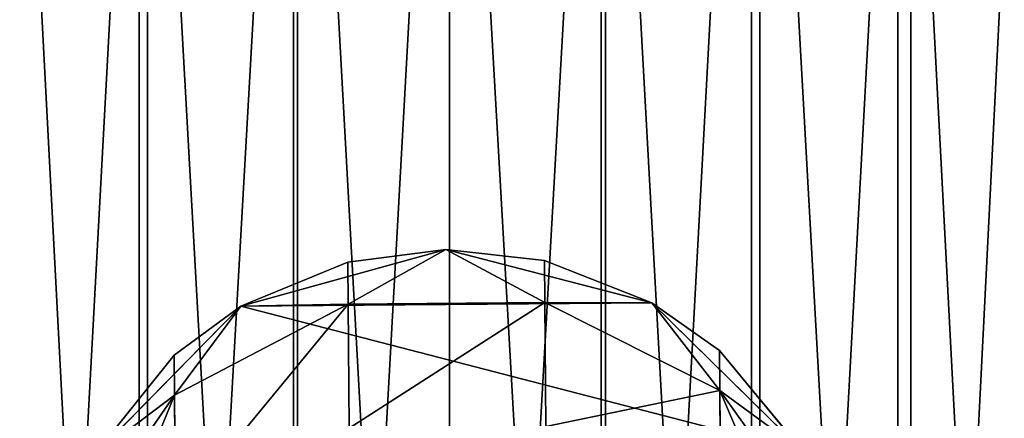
# Model space of a CAD drawing. Extents: x 0 to 196, y 0 to 405.
# Tile 239 of 256: x 86.29 to 100.67, y 348.71 to 354.53. Entities that reach past the tile are written whole.
import ezdxf

# ---------------------------------------------------------------- set-up
doc = ezdxf.new("R2010")
doc.units = 0
doc.header["$LTSCALE"] = 25.4
doc.layers.get('0').update_dxf_attribs({"color": 13, "linetype": 'CONTINUOUS'})

# ---------------------------------------------------------------- blocks, each defined once
blk = doc.blocks.new('DISK-I-7645_STL')
at = {"color": 250}
for p, q in [((366.867, 9.311, 189.255), (369.197, 7.699, 189.724)), ((366.867, 9.311, 189.255), (369.197, 7.699, 189.724)), ((368.281, 8.908, -5.142), (370.495, 6.731, -5.142)), ((369.197, 7.699, 189.724), (368.281, 8.908, 183.88)), ((369.782, 7.704, 183.88), (368.281, 8.908, 183.88)), ((369.197, 7.699, 189.724), (368.281, 8.908, 183.88)), ((368.281, 8.908, -5.142), (370.495, 6.731, -5.142)), ((368.281, 8.908, -5.142), (369.782, 7.704, 183.88)), ((368.281, 8.908, -5.142), (369.782, 7.704, 183.88)), ((369.782, 7.704, 183.88), (368.281, 8.908, 183.88)), ((425.325, 8.217, 71.647), (345.325, 8.217, 71.647)), ((425.325, 8.217, 71.647), (345.325, 8.217, 71.647)), ((345.325, 8.094, 69.629), (425.325, 8.094, 69.629)), ((345.325, 8.094, 69.629), (425.325, 8.094, 69.629)), ((367.466, 7.684, 195.335), (369.197, 7.699, 189.724)), ((367.466, 7.684, 195.335), (369.197, 7.699, 189.724)), ((369.782, 7.704, 183.88), (369.197, 7.699, 189.724)), ((369.782, 7.704, 183.88), (369.197, 7.699, 189.724)), ((370.495, 6.731, 183.88), (369.197, 7.699, 189.724)), ((369.197, 7.699, 189.724), (370.527, 5.167, 189.988)), ((370.495, 6.731, 183.88), (369.197, 7.699, 189.724)), ((369.197, 7.699, 189.724), (370.527, 5.167, 189.988)), ((370.495, 6.731, 183.88), (369.782, 7.704, 183.88)), ((370.495, 6.731, -5.142), (369.782, 7.704, 183.88)), ((370.495, 6.731, 183.88), (369.782, 7.704, 183.88)), ((370.495, 6.731, -5.142), (369.782, 7.704, 183.88)), ((370.495, 6.731, -5.142), (371.324, 3.738, -5.142)), ((370.527, 5.167, 189.988), (370.495, 6.731, 183.88)), ((371.138, 5.172, 183.88), (370.495, 6.731, 183.88)), ((370.527, 5.167, 189.988), (370.495, 6.731, 183.88)), ((371.138, 5.172, 183.88), (370.495, 6.731, 183.88)), ((371.138, 5.172, 183.88), (370.495, 6.731, -5.142)), ((370.495, 6.731, -5.142), (370.495, 6.731, 183.88)), ((371.138, 5.172, 183.88), (370.495, 6.731, -5.142)), ((370.495, 6.731, -5.142), (371.324, 3.738, -5.142)), ((370.495, 6.731, -5.142), (370.495, 6.731, 183.88)), ((425.325, 5.964, 27.223), (345.325, 5.964, 27.223)), ((425.325, 5.964, 27.223), (345.325, 5.964, 27.223)), ((345.325, 5.904, 29.228), (425.325, 5.904, 29.228)), ((345.325, 5.904, 29.228), (425.325, 5.904, 29.228)), ((368.718, 5.152, 195.854), (370.527, 5.167, 189.988)), ((368.718, 5.152, 195.854), (370.527, 5.167, 189.988)), ((371.138, 5.172, 183.88), (370.527, 5.167, 189.988)), ((371.138, 5.172, 183.88), (370.527, 5.167, 189.988)), ((371.324, 3.738, 183.88), (370.527, 5.167, 189.988)), ((370.527, 5.167, 189.988), (370.551, 2.295, 189.988)), ((371.324, 3.738, 183.88), (370.527, 5.167, 189.988)), ((370.527, 5.167, 189.988), (370.551, 2.295, 189.988)), ((371.324, 3.738, 183.88), (371.138, 5.172, 183.88)), ((371.138, 5.172, 183.88), (371.324, 3.738, -5.142)), ((371.324, 3.738, 183.88), (371.138, 5.172, 183.88)), ((371.138, 5.172, 183.88), (371.324, 3.738, -5.142)), ((371.324, 3.738, -5.142), (370.546, 0.731, -5.142)), ((371.324, 3.738, -5.142), (370.546, 0.731, -5.142)), ((370.551, 2.295, 189.988), (371.324, 3.738, 183.88)), ((370.551, 2.295, 189.988), (371.324, 3.738, 183.88)), ((371.162, 2.3, 183.88), (371.324, 3.738, 183.88)), ((371.162, 2.3, 183.88), (371.324, 3.738, 183.88)), ((371.162, 2.3, 183.88), (371.324, 3.738, -5.142)), ((371.162, 2.3, 183.88), (371.324, 3.738, -5.142)), ((371.324, 3.738, 183.88), (371.324, 3.738, -5.142)), ((371.324, 3.738, 183.88), (371.324, 3.738, -5.142)), ((425.325, 3.687, 70.108), (345.325, 3.687, 70.108)), ((425.325, 3.687, 70.108), (345.325, 3.687, 70.108)), ((425.325, 3.687, 72.108), (345.325, 3.687, 72.108)), ((425.325, 3.687, 72.108), (345.325, 3.687, 72.108)), ((370.546, 0.731, 183.88), (371.162, 2.3, 183.88)), ((371.162, 2.3, 183.88), (370.546, 0.731, -5.142)), ((371.162, 2.3, 183.88), (370.546, 0.731, -5.142)), ((370.546, 0.731, 183.88), (371.162, 2.3, 183.88)), ((371.162, 2.3, 183.88), (370.551, 2.295, 189.988)), ((371.162, 2.3, 183.88), (370.551, 2.295, 189.988)), ((368.742, 2.28, 195.854), (370.551, 2.295, 189.988)), ((368.742, 2.28, 195.854), (370.551, 2.295, 189.988)), ((370.551, 2.295, 189.988), (369.264, -0.258, 189.724)), ((370.551, 2.295, 189.988), (369.264, -0.258, 189.724)), ((370.546, 0.731, 183.88), (370.551, 2.295, 189.988)), ((370.546, 0.731, 183.88), (370.551, 2.295, 189.988)), ((345.325, 1.471, 29.228), (425.325, 1.471, 29.228)), ((345.325, 1.471, 29.228), (425.325, 1.471, 29.228)), ((425.325, 1.411, 27.223), (345.325, 1.411, 27.223)), ((425.325, 1.411, 27.223), (345.325, 1.411, 27.223)), ((370.546, 0.731, -5.142), (368.368, -1.483, -5.142)), ((370.546, 0.731, -5.142), (368.368, -1.483, -5.142)), ((369.264, -0.258, 189.724), (370.546, 0.731, 183.88)), ((369.264, -0.258, 189.724), (370.546, 0.731, 183.88)), ((369.849, -0.254, 183.88), (370.546, 0.731, 183.88)), ((370.546, 0.731, -5.142), (369.849, -0.254, 183.88)), ((369.849, -0.254, 183.88), (370.546, 0.731, 183.88)), ((370.546, 0.731, -5.142), (369.849, -0.254, 183.88)), ((370.546, 0.731, 183.88), (370.546, 0.731, -5.142)), ((370.546, 0.731, 183.88), (370.546, 0.731, -5.142)), ((369.264, -0.258, 189.724), (366.961, -1.909, 189.255)), ((369.264, -0.258, 189.724), (366.961, -1.909, 189.255)), ((367.533, -0.273, 195.335), (369.264, -0.258, 189.724)), ((367.533, -0.273, 195.335), (369.264, -0.258, 189.724)), ((368.368, -1.483, 183.88), (369.849, -0.254, 183.88)), ((369.849, -0.254, 183.88), (368.368, -1.483, -5.142)), ((369.849, -0.254, 183.88), (368.368, -1.483, -5.142)), ((368.368, -1.483, 183.88), (369.849, -0.254, 183.88)), ((368.368, -1.483, 183.88), (369.264, -0.258, 189.724)), ((368.368, -1.483, 183.88), (369.264, -0.258, 189.724)), ((369.849, -0.254, 183.88), (369.264, -0.258, 189.724)), ((369.849, -0.254, 183.88), (369.264, -0.258, 189.724)), ((345.325, -0.72, 69.629), (425.325, -0.72, 69.629)), ((345.325, -0.72, 69.629), (425.325, -0.72, 69.629)), ((425.325, -0.842, 71.647), (345.325, -0.842, 71.647)), ((425.325, -0.842, 71.647), (345.325, -0.842, 71.647)), ((345.325, -2.858, 30.181), (425.325, -2.858, 30.181)), ((345.325, -2.858, 30.181), (425.325, -2.858, 30.181)), ((425.325, -3.048, 28.14), (345.325, -3.048, 28.14)), ((425.325, -3.048, 28.14), (345.325, -3.048, 28.14))]:
    blk.add_line(p, q, dxfattribs=at)
mesh = blk.add_polyface(dxfattribs=at)
corners = [(425.325, 8.217, 71.647), (345.325, 12.56, 70.284), (345.325, 8.217, 71.647), (425.325, 12.56, 70.284)]
mesh.append_faces([[corners[k] for k in face] for face in [(0, 1, 2), (1, 0, 3)]], dxfattribs={"vtx0": -1, "color": 250})
mesh = blk.add_polyface(dxfattribs=at)
corners = [(425.325, 12.295, 68.213), (345.325, 8.094, 69.629), (345.325, 12.295, 68.213), (425.325, 8.094, 69.629)]
mesh.append_faces([[corners[k] for k in face] for face in [(0, 1, 2), (1, 0, 3)]], dxfattribs={"vtx0": -1, "color": 250})
mesh = blk.add_polyface(dxfattribs=at)
corners = [(425.325, 10.423, 28.14), (345.325, 5.964, 27.223), (345.325, 10.423, 28.14), (425.325, 5.964, 27.223)]
mesh.append_faces([[corners[k] for k in face] for face in [(0, 1, 2), (1, 0, 3)]], dxfattribs={"vtx0": -1, "color": 250})
mesh = blk.add_polyface(dxfattribs=at)
corners = [(425.325, 5.904, 29.228), (345.325, 10.233, 30.181), (345.325, 5.904, 29.228), (425.325, 10.233, 30.181)]
mesh.append_faces([[corners[k] for k in face] for face in [(0, 1, 2), (1, 0, 3)]], dxfattribs={"vtx0": -1, "color": 250})
mesh = blk.add_polyface(dxfattribs=at)
corners = [(360.103, 6.644, -5.142), (360.154, 0.644, -5.142), (359.325, 3.637, -5.142), (362.281, 8.858, -5.142), (362.368, -1.534, -5.142), (365.274, 9.687, -5.142), (365.375, -2.312, -5.142), (368.281, 8.908, -5.142), (368.368, -1.483, -5.142), (370.495, 6.731, -5.142), (370.546, 0.731, -5.142), (371.324, 3.738, -5.142)]
mesh.append_faces([[corners[k] for k in face] for face in [(0, 1, 2), (10, 9, 11)]], dxfattribs={"vtx0": -1, "color": 250})
mesh.append_faces([[corners[k] for k in face] for face in [(1, 3, 4), (4, 5, 6), (6, 7, 8), (8, 9, 10)]], dxfattribs={"vtx0": -1, "vtx1": -1, "color": 250})
mesh.append_faces([[corners[k] for k in face] for face in [(1, 0, 3), (4, 3, 5), (6, 5, 7), (8, 7, 9)]], dxfattribs={"vtx0": -1, "vtx2": -1, "color": 250})
mesh = blk.add_polyface(dxfattribs=at)
corners = [(365.275, 9.297, 194.417), (369.197, 7.699, 189.724), (366.867, 9.311, 189.255), (367.466, 7.684, 195.335)]
mesh.append_faces([[corners[k] for k in face] for face in [(0, 1, 2), (1, 0, 3)]], dxfattribs={"vtx0": -1, "color": 250})
mesh = blk.add_polyface(dxfattribs=at)
corners = [(369.197, 7.699, 189.724), (368.281, 8.908, 183.88), (366.867, 9.311, 189.255)]
mesh.append_faces([[corners[k] for k in face] for face in [(0, 1, 2)]], dxfattribs={"color": 250})
mesh = blk.add_polyface(dxfattribs=at)
corners = [(369.197, 7.699, 189.724), (369.782, 7.704, 183.88), (368.281, 8.908, 183.88)]
mesh.append_faces([[corners[k] for k in face] for face in [(0, 1, 2)]], dxfattribs={"color": 250})
mesh = blk.add_polyface(dxfattribs=at)
corners = [(369.782, 7.704, 183.88), (370.495, 6.731, -5.142), (368.281, 8.908, -5.142)]
mesh.append_faces([[corners[k] for k in face] for face in [(0, 1, 2)]], dxfattribs={"color": 250})
mesh = blk.add_polyface(dxfattribs=at)
corners = [(369.782, 7.704, 183.88), (368.281, 8.908, -5.142), (368.281, 8.908, 183.88)]
mesh.append_faces([[corners[k] for k in face] for face in [(0, 1, 2)]], dxfattribs={"color": 250})
mesh = blk.add_polyface(dxfattribs=at)
corners = [(425.325, 3.687, 72.108), (345.325, 8.217, 71.647), (345.325, 3.687, 72.108), (425.325, 8.217, 71.647)]
mesh.append_faces([[corners[k] for k in face] for face in [(0, 1, 2), (1, 0, 3)]], dxfattribs={"vtx0": -1, "color": 250})
mesh = blk.add_polyface(dxfattribs=at)
corners = [(425.325, 8.094, 69.629), (345.325, 3.687, 70.108), (345.325, 8.094, 69.629), (425.325, 3.687, 70.108)]
mesh.append_faces([[corners[k] for k in face] for face in [(0, 1, 2), (1, 0, 3)]], dxfattribs={"vtx0": -1, "color": 250})
mesh = blk.add_polyface(dxfattribs=at)
corners = [(370.527, 5.167, 189.988), (367.466, 7.684, 195.335), (368.718, 5.152, 195.854), (369.197, 7.699, 189.724)]
mesh.append_faces([[corners[k] for k in face] for face in [(0, 1, 2), (1, 0, 3)]], dxfattribs={"vtx0": -1, "color": 250})
mesh = blk.add_polyface(dxfattribs=at)
corners = [(369.782, 7.704, 183.88), (369.197, 7.699, 189.724), (370.495, 6.731, 183.88)]
mesh.append_faces([[corners[k] for k in face] for face in [(0, 1, 2)]], dxfattribs={"color": 250})
mesh = blk.add_polyface(dxfattribs=at)
corners = [(369.197, 7.699, 189.724), (370.527, 5.167, 189.988), (370.495, 6.731, 183.88)]
mesh.append_faces([[corners[k] for k in face] for face in [(0, 1, 2)]], dxfattribs={"color": 250})
mesh = blk.add_polyface(dxfattribs=at)
corners = [(369.782, 7.704, 183.88), (370.495, 6.731, 183.88), (370.495, 6.731, -5.142)]
mesh.append_faces([[corners[k] for k in face] for face in [(0, 1, 2)]], dxfattribs={"color": 250})
mesh = blk.add_polyface(dxfattribs=at)
corners = [(370.495, 6.731, 183.88), (370.527, 5.167, 189.988), (371.138, 5.172, 183.88)]
mesh.append_faces([[corners[k] for k in face] for face in [(0, 1, 2)]], dxfattribs={"color": 250})
mesh = blk.add_polyface(dxfattribs=at)
corners = [(370.495, 6.731, 183.88), (371.138, 5.172, 183.88), (370.495, 6.731, -5.142)]
mesh.append_faces([[corners[k] for k in face] for face in [(0, 1, 2)]], dxfattribs={"color": 250})
mesh = blk.add_polyface(dxfattribs=at)
corners = [(370.495, 6.731, -5.142), (371.138, 5.172, 183.88), (371.324, 3.738, -5.142)]
mesh.append_faces([[corners[k] for k in face] for face in [(0, 1, 2)]], dxfattribs={"color": 250})
mesh = blk.add_polyface(dxfattribs=at)
corners = [(425.325, 5.964, 27.223), (345.325, 1.411, 27.223), (345.325, 5.964, 27.223), (425.325, 1.411, 27.223)]
mesh.append_faces([[corners[k] for k in face] for face in [(0, 1, 2), (1, 0, 3)]], dxfattribs={"vtx0": -1, "color": 250})
mesh = blk.add_polyface(dxfattribs=at)
corners = [(425.325, 1.471, 29.228), (345.325, 5.904, 29.228), (345.325, 1.471, 29.228), (425.325, 5.904, 29.228)]
mesh.append_faces([[corners[k] for k in face] for face in [(0, 1, 2), (1, 0, 3)]], dxfattribs={"vtx0": -1, "color": 250})
mesh = blk.add_polyface(dxfattribs=at)
corners = [(370.551, 2.295, 189.988), (368.718, 5.152, 195.854), (368.742, 2.28, 195.854), (370.527, 5.167, 189.988)]
mesh.append_faces([[corners[k] for k in face] for face in [(0, 1, 2), (1, 0, 3)]], dxfattribs={"vtx0": -1, "color": 250})
mesh = blk.add_polyface(dxfattribs=at)
corners = [(371.138, 5.172, 183.88), (370.527, 5.167, 189.988), (371.324, 3.738, 183.88)]
mesh.append_faces([[corners[k] for k in face] for face in [(0, 1, 2)]], dxfattribs={"color": 250})
mesh = blk.add_polyface(dxfattribs=at)
corners = [(370.527, 5.167, 189.988), (370.551, 2.295, 189.988), (371.324, 3.738, 183.88)]
mesh.append_faces([[corners[k] for k in face] for face in [(0, 1, 2)]], dxfattribs={"color": 250})
mesh = blk.add_polyface(dxfattribs=at)
corners = [(371.138, 5.172, 183.88), (371.324, 3.738, 183.88), (371.324, 3.738, -5.142)]
mesh.append_faces([[corners[k] for k in face] for face in [(0, 1, 2)]], dxfattribs={"color": 250})
mesh = blk.add_polyface(dxfattribs=at)
corners = [(371.324, 3.738, -5.142), (371.162, 2.3, 183.88), (370.546, 0.731, -5.142)]
mesh.append_faces([[corners[k] for k in face] for face in [(0, 1, 2)]], dxfattribs={"color": 250})
mesh = blk.add_polyface(dxfattribs=at)
corners = [(371.324, 3.738, 183.88), (370.551, 2.295, 189.988), (371.162, 2.3, 183.88)]
mesh.append_faces([[corners[k] for k in face] for face in [(0, 1, 2)]], dxfattribs={"color": 250})
mesh = blk.add_polyface(dxfattribs=at)
corners = [(371.324, 3.738, -5.142), (371.324, 3.738, 183.88), (371.162, 2.3, 183.88)]
mesh.append_faces([[corners[k] for k in face] for face in [(0, 1, 2)]], dxfattribs={"color": 250})
mesh = blk.add_polyface(dxfattribs=at)
corners = [(425.325, 3.687, 70.108), (345.325, -0.72, 69.629), (345.325, 3.687, 70.108), (425.325, -0.72, 69.629)]
mesh.append_faces([[corners[k] for k in face] for face in [(0, 1, 2), (1, 0, 3)]], dxfattribs={"vtx0": -1, "color": 250})
mesh = blk.add_polyface(dxfattribs=at)
corners = [(425.325, -0.842, 71.647), (345.325, 3.687, 72.108), (345.325, -0.842, 71.647), (425.325, 3.687, 72.108)]
mesh.append_faces([[corners[k] for k in face] for face in [(0, 1, 2), (1, 0, 3)]], dxfattribs={"vtx0": -1, "color": 250})
mesh = blk.add_polyface(dxfattribs=at)
corners = [(371.162, 2.3, 183.88), (370.551, 2.295, 189.988), (370.546, 0.731, 183.88)]
mesh.append_faces([[corners[k] for k in face] for face in [(0, 1, 2)]], dxfattribs={"color": 250})
mesh = blk.add_polyface(dxfattribs=at)
corners = [(371.162, 2.3, 183.88), (370.546, 0.731, 183.88), (370.546, 0.731, -5.142)]
mesh.append_faces([[corners[k] for k in face] for face in [(0, 1, 2)]], dxfattribs={"color": 250})
mesh = blk.add_polyface(dxfattribs=at)
corners = [(369.264, -0.258, 189.724), (368.742, 2.28, 195.854), (367.533, -0.273, 195.335), (370.551, 2.295, 189.988)]
mesh.append_faces([[corners[k] for k in face] for face in [(0, 1, 2), (1, 0, 3)]], dxfattribs={"vtx0": -1, "color": 250})
mesh = blk.add_polyface(dxfattribs=at)
corners = [(370.551, 2.295, 189.988), (369.264, -0.258, 189.724), (370.546, 0.731, 183.88)]
mesh.append_faces([[corners[k] for k in face] for face in [(0, 1, 2)]], dxfattribs={"color": 250})
mesh = blk.add_polyface(dxfattribs=at)
corners = [(425.325, -2.858, 30.181), (345.325, 1.471, 29.228), (345.325, -2.858, 30.181), (425.325, 1.471, 29.228)]
mesh.append_faces([[corners[k] for k in face] for face in [(0, 1, 2), (1, 0, 3)]], dxfattribs={"vtx0": -1, "color": 250})
mesh = blk.add_polyface(dxfattribs=at)
corners = [(425.325, 1.411, 27.223), (345.325, -3.048, 28.14), (345.325, 1.411, 27.223), (425.325, -3.048, 28.14)]
mesh.append_faces([[corners[k] for k in face] for face in [(0, 1, 2), (1, 0, 3)]], dxfattribs={"vtx0": -1, "color": 250})
mesh = blk.add_polyface(dxfattribs=at)
corners = [(370.546, 0.731, -5.142), (369.849, -0.254, 183.88), (368.368, -1.483, -5.142)]
mesh.append_faces([[corners[k] for k in face] for face in [(0, 1, 2)]], dxfattribs={"color": 250})
mesh = blk.add_polyface(dxfattribs=at)
corners = [(370.546, 0.731, 183.88), (369.264, -0.258, 189.724), (369.849, -0.254, 183.88)]
mesh.append_faces([[corners[k] for k in face] for face in [(0, 1, 2)]], dxfattribs={"color": 250})
mesh = blk.add_polyface(dxfattribs=at)
corners = [(370.546, 0.731, 183.88), (369.849, -0.254, 183.88), (370.546, 0.731, -5.142)]
mesh.append_faces([[corners[k] for k in face] for face in [(0, 1, 2)]], dxfattribs={"color": 250})
mesh = blk.add_polyface(dxfattribs=at)
corners = [(369.264, -0.258, 189.724), (365.369, -1.923, 194.417), (366.961, -1.909, 189.255), (367.533, -0.273, 195.335)]
mesh.append_faces([[corners[k] for k in face] for face in [(0, 1, 2), (1, 0, 3)]], dxfattribs={"vtx0": -1, "color": 250})
mesh = blk.add_polyface(dxfattribs=at)
corners = [(369.264, -0.258, 189.724), (366.961, -1.909, 189.255), (368.368, -1.483, 183.88)]
mesh.append_faces([[corners[k] for k in face] for face in [(0, 1, 2)]], dxfattribs={"color": 250})
mesh = blk.add_polyface(dxfattribs=at)
corners = [(369.264, -0.258, 189.724), (368.368, -1.483, 183.88), (369.849, -0.254, 183.88)]
mesh.append_faces([[corners[k] for k in face] for face in [(0, 1, 2)]], dxfattribs={"color": 250})
mesh = blk.add_polyface(dxfattribs=at)
corners = [(368.368, -1.483, 183.88), (368.368, -1.483, -5.142), (369.849, -0.254, 183.88)]
mesh.append_faces([[corners[k] for k in face] for face in [(0, 1, 2)]], dxfattribs={"color": 250})
mesh = blk.add_polyface(dxfattribs=at)
corners = [(425.325, -0.72, 69.629), (345.325, -4.92, 68.213), (345.325, -0.72, 69.629), (425.325, -4.92, 68.213)]
mesh.append_faces([[corners[k] for k in face] for face in [(0, 1, 2), (1, 0, 3)]], dxfattribs={"vtx0": -1, "color": 250})
mesh = blk.add_polyface(dxfattribs=at)
corners = [(425.325, -5.186, 70.284), (345.325, -0.842, 71.647), (345.325, -5.186, 70.284), (425.325, -0.842, 71.647)]
mesh.append_faces([[corners[k] for k in face] for face in [(0, 1, 2), (1, 0, 3)]], dxfattribs={"vtx0": -1, "color": 250})
mesh = blk.add_polyface(dxfattribs=at)
corners = [(425.325, -6.882, 32.042), (345.325, -2.858, 30.181), (345.325, -6.882, 32.042), (425.325, -2.858, 30.181)]
mesh.append_faces([[corners[k] for k in face] for face in [(0, 1, 2), (1, 0, 3)]], dxfattribs={"vtx0": -1, "color": 250})
mesh = blk.add_polyface(dxfattribs=at)
corners = [(425.325, -3.048, 28.14), (345.325, -7.232, 29.935), (345.325, -3.048, 28.14), (425.325, -7.232, 29.935)]
mesh.append_faces([[corners[k] for k in face] for face in [(0, 1, 2), (1, 0, 3)]], dxfattribs={"vtx0": -1, "color": 250})

msp = doc.modelspace()

# ---------------------------------------------------------------- block references
at = {"color": 0, "rotation": 90.00000000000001}
msp.add_blockref('DISK-I-7645_STL', (96.254, -20.147, 0), dxfattribs=at)

doc.saveas('drawing.dxf')
